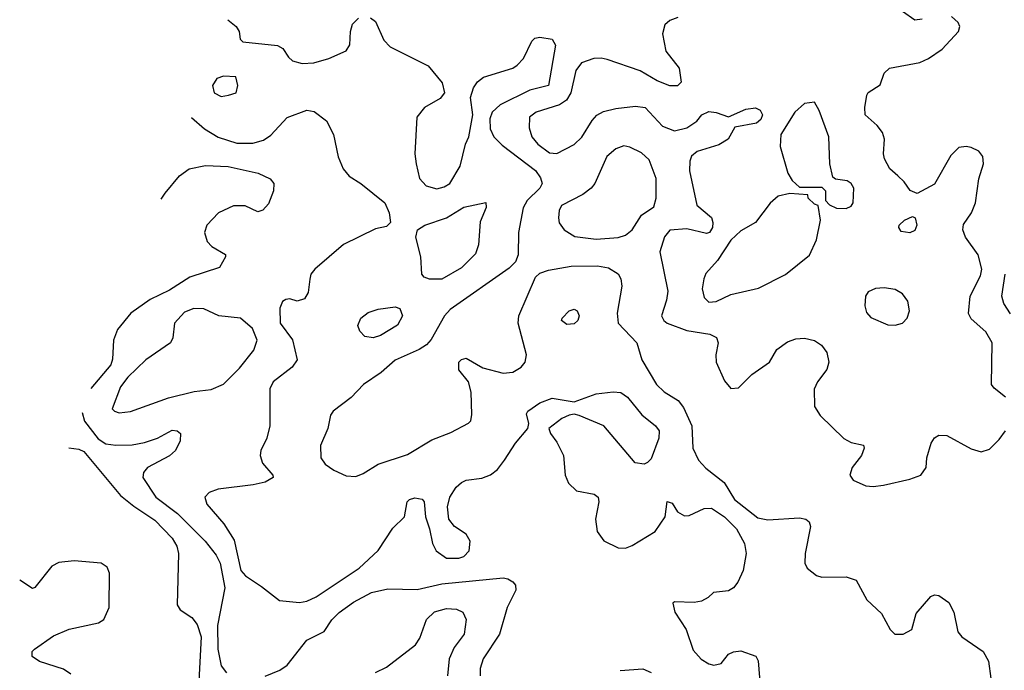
# Model space of a CAD drawing. Extents: x 1173079 to 1307053, y 522583 to 678478.
# Tile 173 of 256: x 1192663 to 1196680, y 591358 to 594013. Entities that reach past the tile are written whole.
import ezdxf

# ---------------------------------------------------------------- set-up
doc = ezdxf.new("R2010")
doc.units = 0

msp = doc.modelspace()

# ---------------------------------------------------------------- linework, layer by layer
at = {"layer": '0CON20XD'}
for points in [[(1196345, 594014.4), (1196315, 594011.4), (1196265, 594045.8)], [(1193512.1, 594011.9), (1193546, 593985), (1193558, 593965), (1193563, 593933), (1193573, 593923), (1193715, 593907.7), (1193736.9, 593895), (1193759.5, 593859.5), (1193776.2, 593845), (1193815, 593833.9), (1193863.6, 593836.3), (1193925, 593854.6), (1193995, 593886), (1194010.3, 593909.7), (1194012.9, 593965), (1194020.8, 593995), (1194045, 594019.2)], [(1194095, 594021.1), (1194115, 594005.6), (1194149.2, 593929.2), (1194175, 593902.1), (1194330, 593825), (1194386.7, 593755), (1194396.2, 593715), (1194378.6, 593691.4), (1194315, 593654), (1194284, 593615), (1194275.6, 593465), (1194281.1, 593425), (1194294.3, 593365), (1194322, 593335), (1194365, 593323.3), (1194395, 593330.4), (1194417.8, 593345), (1194460.6, 593415), (1194482, 593505), (1194496, 593535), (1194511.2, 593625), (1194501.9, 593695), (1194514.6, 593735.4), (1194531.1, 593758.9), (1194555, 593778.1), (1194675, 593815.7), (1194693, 593827), (1194718.1, 593855), (1194751.9, 593925), (1194765, 593937.1), (1194785, 593942), (1194835, 593934), (1194848.9, 593908.9), (1194820, 593745), (1194744.5, 593725.5), (1194622.9, 593665), (1194590.5, 593635), (1194581.1, 593608.9), (1194582.9, 593567.1), (1194597.5, 593535), (1194630.9, 593500.9), (1194699.8, 593449.8), (1194767.5, 593397.5), (1194788.3, 593368.3), (1194794.2, 593345), (1194785.8, 593325), (1194733.8, 593275), (1194717.5, 593245), (1194698.2, 593145), (1194697.2, 593052.8), (1194685.4, 593024.6), (1194660.6, 592999.4), (1194419.3, 592830.7), (1194396, 592804), (1194341.5, 592708.5), (1194323.2, 592686.7), (1194293.4, 592666.6), (1194195, 592623.9), (1194137.2, 592572.8), (1194065.6, 592525), (1194015, 592471.1), (1193942, 592415), (1193931.3, 592398.7), (1193920, 592345), (1193890.3, 592275), (1193891.8, 592225), (1193908.8, 592198.8), (1193944.3, 592174.3), (1193995, 592151.1), (1194035, 592148.8), (1194065, 592160.9), (1194125, 592199.5), (1194245, 592238.8), (1194345, 592298.1), (1194422, 592328), (1194493.6, 592366.4), (1194503.4, 592376.6), (1194508.4, 592401.6), (1194505, 592492.5), (1194494.3, 592535), (1194454.6, 592584.6), (1194454.4, 592615), (1194465, 592626.4), (1194485, 592631.2), (1194553, 592593), (1194635, 592570), (1194675, 592574.6), (1194709.4, 592595), (1194725.6, 592615), (1194731.1, 592645), (1194696.7, 592775), (1194699.2, 592805), (1194767.9, 592962.1), (1194785, 592978.1), (1194820.5, 592990.5), (1194913.4, 593006.6), (1195020.8, 593009.2), (1195065, 593000), (1195105.3, 592975.3), (1195115.5, 592955), (1195119.1, 592925), (1195101.1, 592815), (1195105.4, 592775), (1195181.2, 592695), (1195200.6, 592625), (1195261.5, 592525), (1195291.9, 592495), (1195348.9, 592458.9), (1195370.9, 592430.9), (1195404.6, 592355), (1195410, 592265), (1195432.5, 592215), (1195462.5, 592182.5), (1195536.7, 592125), (1195578.7, 592055), (1195675, 591980), (1195715, 591972.5), (1195845, 591980.5), (1195870, 591975), (1195884.4, 591964.4), (1195890, 591945), (1195867.8, 591835), (1195866.9, 591795), (1195875.7, 591775), (1195914.3, 591745), (1195935, 591737.7), (1196035, 591739.5), (1196075.6, 591725.6), (1196119.4, 591645), (1196179.4, 591589.4), (1196214.6, 591524.6), (1196233.8, 591505), (1196267.5, 591505), (1196303.3, 591525), (1196320.3, 591589.7), (1196380.6, 591659.4), (1196395, 591665.7), (1196413.4, 591663.4), (1196454.2, 591635), (1196474.4, 591595), (1196490, 591515), (1196507.1, 591495), (1196593.3, 591435), (1196615.5, 591395), (1196625.7, 591324.3)], [(1195348.8, 594021.2), (1195315, 594010), (1195295, 593992.5), (1195286.2, 593955), (1195299.2, 593885), (1195353.3, 593815), (1195361.7, 593758.3), (1195347, 593743), (1195315, 593743.3), (1195264.1, 593764.1), (1195194.3, 593804.3), (1195059.5, 593850.5), (1195035, 593856.6), (1195005.3, 593854.7), (1194955, 593837.1), (1194931.6, 593805), (1194911.9, 593715), (1194894.2, 593685), (1194864.9, 593665.1), (1194770, 593635), (1194743.1, 593615), (1194741.1, 593571.1), (1194752.5, 593535), (1194777.5, 593505), (1194825, 593470), (1194855, 593466.4), (1194925.7, 593504.3), (1194956.4, 593533.6), (1194998.1, 593601.9), (1195017.3, 593622.7), (1195045, 593637.8), (1195095, 593650.8), (1195175, 593659.5), (1195214.4, 593654.4), (1195285, 593578), (1195335, 593560), (1195385, 593572), (1195425, 593598.8), (1195445.9, 593624.1), (1195475, 593638), (1195505, 593634.2), (1195555, 593616), (1195625, 593647.5), (1195665, 593652.7), (1195683.8, 593643.8), (1195692.9, 593625), (1195686.9, 593605), (1195669, 593591), (1195580, 593575), (1195553.8, 593525), (1195515, 593502.9), (1195427.5, 593475), (1195403.9, 593456.1), (1195396.7, 593435), (1195396.4, 593396.4), (1195425.9, 593255.9), (1195485, 593205.8), (1195491.2, 593185), (1195489.2, 593165), (1195476.7, 593145), (1195465, 593140), (1195385, 593160), (1195315, 593153.8), (1195293.2, 593126.8), (1195274.4, 593065), (1195307.3, 592905), (1195302, 592868), (1195281.4, 592805), (1195290.8, 592785), (1195305, 592774.6), (1195385, 592745.3), (1195479.1, 592729.1), (1195505.5, 592715.5), (1195513.1, 592695), (1195503.1, 592645), (1195504.6, 592615), (1195538.7, 592538.7), (1195565, 592507.5), (1195595, 592510.9), (1195650.4, 592565), (1195722.5, 592615), (1195752.6, 592667.4), (1195795, 592698), (1195829.7, 592710.3), (1195865, 592712.9), (1195905, 592704.2), (1195934, 592685), (1195955.4, 592655.4), (1195964.4, 592615), (1195955.7, 592585), (1195917.5, 592535), (1195904, 592505), (1195905.8, 592435), (1195928.3, 592398.3), (1196025, 592304.4), (1196055, 592287.1), (1196106.2, 592276.2), (1196108.8, 592265), (1196098, 592235), (1196060, 592185), (1196050, 592155), (1196064, 592134), (1196115, 592111.2), (1196145, 592107.9), (1196186.6, 592113.4), (1196295, 592137.8), (1196340, 592155), (1196361.2, 592185), (1196364.2, 592225), (1196381.4, 592285), (1196395, 592306.2), (1196412.7, 592317.3), (1196445, 592315.8), (1196545, 592261.8), (1196585, 592250), (1196619, 592261), (1196659.5, 592300.5)], [(1196685, 592472.5), (1196639.1, 592509.1), (1196628, 592525), (1196630.7, 592695), (1196605, 592739.1), (1196545, 592792.9), (1196533.8, 592813.8), (1196541.2, 592885), (1196582.9, 592967.1), (1196588.4, 592995), (1196573.8, 593053.8), (1196521.1, 593125), (1196510.5, 593155), (1196513.3, 593176.7), (1196546.2, 593225), (1196561.8, 593265), (1196576.1, 593363.9), (1196595.6, 593425), (1196592.9, 593455), (1196576.4, 593476.4), (1196545, 593491.4), (1196525, 593495.7), (1196495, 593491.4), (1196461.2, 593458.8), (1196395, 593342), (1196325, 593303.8), (1196295.8, 593315.8), (1196271.3, 593351.3), (1196245, 593375.6), (1196212.5, 593405), (1196191.2, 593445), (1196187.3, 593465), (1196191.5, 593525), (1196183, 593553), (1196161.8, 593581.8), (1196112.5, 593625), (1196110.6, 593655), (1196119.2, 593705), (1196125, 593716.2), (1196173, 593747), (1196190, 593795), (1196211.2, 593815), (1196335, 593838.6), (1196371.2, 593855), (1196427, 593893), (1196492.9, 593965), (1196498.6, 593985), (1196492.1, 594002.1), (1196465, 594025.8)], [(1193485, 593699.4), (1193515, 593704.3), (1193546.7, 593715), (1193553.3, 593745), (1193545, 593780), (1193495, 593782.5), (1193467.7, 593772.3), (1193449.2, 593745), (1193456, 593715), (1193485, 593699.4)], [(1193364.1, 593613.3), (1193417, 593567), (1193472.9, 593532.9), (1193549.2, 593509.2), (1193615, 593509.7), (1193658.2, 593521.8), (1193688.2, 593541.7), (1193755, 593614.3), (1193835, 593644.2), (1193865, 593638.8), (1193915, 593600), (1193943.8, 593545), (1193963.1, 593453.1), (1193982.5, 593405), (1194008, 593375), (1194055, 593344.4), (1194152.2, 593265), (1194170, 593225), (1194176, 593185), (1194160.3, 593169.7), (1194115, 593160), (1193984.4, 593095.6), (1193866.9, 592995), (1193851.2, 592975), (1193846.2, 592953.8), (1193840.7, 592899.3), (1193825, 592874), (1193795, 592864), (1193765, 592873.8), (1193748.3, 592871.7), (1193735, 592862.5), (1193723.9, 592836.1), (1193726.2, 592775), (1193776.8, 592706.8), (1193795.8, 592625), (1193774.3, 592595), (1193697.5, 592535), (1193683.7, 592506.3), (1193683.8, 592355), (1193671.5, 592305), (1193646.5, 592255), (1193644.6, 592235), (1193653.9, 592203.9), (1193696.2, 592155), (1193696.7, 592145), (1193664.6, 592125.4), (1193615.7, 592114.3), (1193472.4, 592097.6), (1193436.3, 592083.7), (1193418.2, 592065), (1193426.4, 592036.4), (1193496, 591956), (1193538.6, 591888.6), (1193565.2, 591765.2), (1193585, 591743.8), (1193650.2, 591700.2), (1193722.9, 591642.9), (1193805, 591635.3), (1193835, 591640.8), (1193872.3, 591657.7), (1194047.5, 591775), (1194125, 591846.7), (1194185, 591938), (1194233.3, 591985), (1194243.3, 592045), (1194253.3, 592055), (1194275, 592062), (1194305, 592056), (1194313.3, 592045), (1194318.8, 591985), (1194335.5, 591935.5), (1194346.7, 591875), (1194362.3, 591845), (1194405, 591816.1), (1194455, 591816.1), (1194475, 591822.5), (1194497.5, 591845), (1194501.6, 591885), (1194485, 591913.8), (1194436.9, 591945), (1194414.3, 591975), (1194408.1, 592025), (1194418.1, 592065), (1194444.4, 592105), (1194465, 592124.4), (1194485, 592134.4), (1194548.5, 592141.5), (1194583.8, 592156.2), (1194611.9, 592178.1), (1194640.5, 592215), (1194685.4, 592284.6), (1194736.2, 592345), (1194740, 592365), (1194731.2, 592405), (1194736.2, 592415), (1194785, 592449.4), (1194835, 592468.9), (1194925, 592453.3), (1195015, 592486.4), (1195084.7, 592494.7), (1195115, 592491.3), (1195142.5, 592472.5), (1195200.7, 592400.8), (1195256.9, 592355), (1195272.2, 592335), (1195270.5, 592305), (1195238.9, 592221.1), (1195225, 592205.7), (1195210.2, 592199.8), (1195174.6, 592204.6), (1195046.4, 592355), (1194945, 592398.4), (1194925, 592403.1), (1194905, 592399.6), (1194874.3, 592385), (1194822.5, 592345), (1194828, 592325), (1194855, 592288.6), (1194881.5, 592235), (1194888.5, 592155), (1194902.1, 592122.1), (1194935, 592091.1), (1195006.3, 592076.3), (1195022.5, 592065), (1195026.5, 592045), (1195012.2, 591975), (1195018.5, 591925), (1195046.5, 591886.5), (1195105, 591857.5), (1195135, 591856.8), (1195162.2, 591867.8), (1195255.5, 591925), (1195296, 591985), (1195305, 592047.5), (1195325, 592040), (1195346.7, 592005), (1195375, 591988), (1195395, 591989.2), (1195455, 592018.9), (1195485, 592019.2), (1195538.2, 591985), (1195588, 591935), (1195620, 591875), (1195626.8, 591835), (1195614.7, 591765.3), (1195592.8, 591717.2), (1195575, 591694), (1195555, 591682), (1195493.8, 591676.2), (1195472.5, 591655), (1195445, 591640), (1195415, 591634.2), (1195335, 591637.5), (1195328.3, 591631.7), (1195336.2, 591595), (1195381.9, 591525), (1195410.7, 591440.7), (1195443.9, 591403.9), (1195475, 591384.3), (1195495, 591379.2), (1195525, 591386.2), (1195555, 591423.8), (1195575, 591434), (1195605, 591438), (1195666.4, 591416.4), (1195676.1, 591396.1), (1195684, 591295)], [(1196035, 593243.1), (1196055, 593252.5), (1196062.9, 593265), (1196065.5, 593325.5), (1196055, 593344), (1196038.8, 593355), (1195992, 593362), (1195980.8, 593370.8), (1195967.8, 593425), (1195963.6, 593535), (1195925, 593642.5), (1195906.2, 593676.2), (1195865, 593671.2), (1195825, 593636), (1195767.8, 593545), (1195765.7, 593495.7), (1195797, 593387), (1195815, 593356.7), (1195845, 593330), (1195935, 593330), (1195950, 593315), (1195950, 593275), (1195967, 593257), (1195995, 593244), (1196035, 593243.1)], [(1195015, 593117.2), (1195105, 593123.8), (1195135, 593133.5), (1195161.4, 593155), (1195200, 593215), (1195250.5, 593249.5), (1195260, 593285), (1195260, 593365), (1195230.9, 593440.9), (1195199.8, 593469.8), (1195152.5, 593492.5), (1195127.8, 593497.8), (1195095, 593486.2), (1195058.5, 593455), (1195009.5, 593345), (1194994.4, 593325), (1194960.1, 593299.9), (1194874.2, 593255), (1194864.3, 593235), (1194860.8, 593205), (1194864.4, 593184.4), (1194884.2, 593155), (1194928.3, 593128.3), (1195015, 593117.2)], [(1193240.7, 593280.8), (1193257.1, 593305), (1193314.5, 593375.5), (1193355, 593404.3), (1193421.4, 593418.6), (1193513.6, 593413.6), (1193636.5, 593386.5), (1193685, 593362.9), (1193699.4, 593345), (1193698.6, 593315), (1193678.3, 593261.7), (1193655, 593236), (1193635, 593229.2), (1193582.8, 593252.8), (1193535, 593253.5), (1193474.7, 593225.3), (1193427.1, 593175), (1193417.1, 593145), (1193427.5, 593107.5), (1193447.5, 593087.5), (1193502.5, 593055), (1193502.5, 593045), (1193477.7, 593002.3), (1193357.7, 592962.3), (1193275, 592909.1), (1193195, 592871.2), (1193117.3, 592815), (1193061.8, 592748.2), (1193046.1, 592705), (1193042.5, 592627.5), (1193035.2, 592605), (1192953.7, 592507.9)], [(1195475, 592860.3), (1195505, 592862.5), (1195565, 592891.1), (1195677.1, 592917.1), (1195786.8, 592973.2), (1195885, 593051.5), (1195914.4, 593115), (1195930, 593195), (1195920, 593255), (1195905, 593260), (1195880, 593285), (1195878.3, 593298.3), (1195805, 593303.3), (1195757.3, 593292.7), (1195725, 593264), (1195665, 593185.8), (1195605, 593151.1), (1195565, 593113.8), (1195510.1, 593029.9), (1195462.7, 592977.3), (1195454.7, 592955), (1195447.9, 592915), (1195455, 592880), (1195475, 592860.3)], [(1194334.4, 592954.4), (1194312.7, 592962.7), (1194303.8, 592975), (1194300, 593045), (1194278.8, 593125), (1194286.2, 593155), (1194315.6, 593174.4), (1194405, 593203.8), (1194475, 593248.5), (1194565, 593267.5), (1194566.4, 593246.4), (1194541.5, 593188.5), (1194534.5, 593094.5), (1194522.2, 593057.8), (1194465, 593000.5), (1194385, 592954.5), (1194334.4, 592954.4)], [(1196295, 593143.8), (1196259.3, 593149.3), (1196250, 593165), (1196251.2, 593175), (1196272.5, 593195), (1196305, 593210), (1196316.2, 593205), (1196323.8, 593175), (1196315, 593153.3), (1196295, 593143.8)], [(1196705, 592813.3), (1196677.7, 592855), (1196670.3, 592885), (1196684.1, 592975)], [(1196235, 592766.4), (1196265, 592774.4), (1196284.2, 592795), (1196292.9, 592825), (1196287.1, 592865), (1196265, 592894), (1196235, 592911.9), (1196189.3, 592919.3), (1196155, 592916.5), (1196125, 592902.9), (1196113.8, 592885), (1196110.4, 592845), (1196117.8, 592817.8), (1196135, 592797.1), (1196205, 592768.2), (1196235, 592766.4)], [(1194105, 592714.4), (1194070.7, 592720.7), (1194051.3, 592741.3), (1194042.9, 592765), (1194055.5, 592795), (1194085, 592817.7), (1194125, 592832.3), (1194195, 592841.9), (1194214.4, 592834.4), (1194224.3, 592805), (1194205, 592767.1), (1194135, 592724.4), (1194105, 592714.4)], [(1193069.3, 592409.3), (1193115, 592414.6), (1193269.9, 592470.1), (1193375.5, 592495.5), (1193445, 592503.8), (1193494.1, 592525.9), (1193559.7, 592590.3), (1193617.9, 592665), (1193631.8, 592705), (1193612.5, 592752.5), (1193564.4, 592794.4), (1193475, 592804.3), (1193415, 592832.5), (1193373.9, 592833.9), (1193335, 592819.7), (1193294.5, 592775), (1193287.9, 592715), (1193279.1, 592695), (1193177.8, 592625), (1193105, 592554.6), (1193074.1, 592515), (1193040, 592425), (1193050, 592415), (1193069.3, 592409.3)], [(1194895, 592769.4), (1194874, 592785), (1194876.2, 592795), (1194904.2, 592825), (1194925, 592831.4), (1194937.5, 592825), (1194945.6, 592805), (1194940, 592785), (1194925, 592772.2), (1194895, 592769.4)], [(1192917.5, 592410.3), (1192927.9, 592375), (1192982.9, 592302.9), (1193015, 592281.8), (1193055, 592276.4), (1193122.4, 592277.6), (1193172.6, 592287.4), (1193225, 592305.7), (1193285, 592338.1), (1193305, 592335.7), (1193318.8, 592325), (1193317.5, 592295), (1193298.6, 592255), (1193275, 592233.3), (1193184, 592186), (1193168.1, 592165), (1193165.6, 592145), (1193218.5, 592065), (1193307.5, 591997.5), (1193420.3, 591885), (1193465, 591827.7), (1193481.7, 591795), (1193500.2, 591695), (1193469.6, 591540.4), (1193471, 591445), (1193485.8, 591375.8), (1193507.5, 591347.5)], [(1196659.5, 592300.5), (1196685.3, 592334.7)], [(1192864.1, 592266.5), (1192905, 592261.1), (1192925, 592250.8), (1193075, 592072), (1193128.3, 592028.3), (1193215, 591970.6), (1193285, 591897.1), (1193304.6, 591865), (1193311.2, 591835), (1193306, 591625), (1193318, 591605), (1193365, 591573.8), (1193386.7, 591545), (1193403.2, 591495), (1193394.2, 591314.2)], [(1192871.9, 591341.9), (1192842.3, 591362.3), (1192744.6, 591394.6), (1192714, 591415), (1192713.8, 591435), (1192723.8, 591445), (1192800.9, 591499.1), (1192865, 591526.2), (1192985, 591551.5), (1193006.9, 591565), (1193028.5, 591615), (1193029.5, 591755), (1193019.6, 591779.6), (1192995, 591795.3), (1192885, 591805.3), (1192822.6, 591797.4), (1192795, 591783.1), (1192725, 591696), (1192715, 591692), (1192663.2, 591725.4)], [(1193665, 591334.5), (1193725, 591358.8), (1193755, 591378.9), (1193835, 591480.5), (1193905, 591516), (1193936.2, 591563.8), (1193966, 591594), (1194025, 591636.7), (1194098, 591675), (1194165, 591690.5), (1194285, 591688.2), (1194385, 591711), (1194635.7, 591735.7), (1194655, 591732), (1194675, 591718.8), (1194685.8, 591705), (1194687.1, 591685), (1194651.9, 591615), (1194620, 591505), (1194553.8, 591405), (1194541.5, 591365), (1194541.1, 591335)], [(1194115, 591348.8), (1194159.7, 591370.3), (1194277.8, 591462.2), (1194295, 591488.8), (1194322.7, 591565), (1194355, 591596.1), (1194405, 591610.9), (1194445, 591607.1), (1194471.4, 591595), (1194484.4, 591565.6), (1194476.2, 591505), (1194435, 591451.1), (1194414.7, 591405), (1194407.8, 591335)], [(1195112.6, 591357.4), (1195205, 591364.3), (1195239.8, 591349.8)]]:
    msp.add_lwpolyline(points, dxfattribs=at)

doc.saveas('drawing.dxf')
